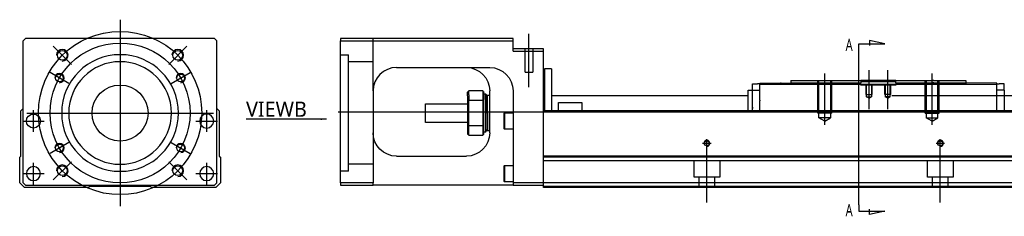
# Model space of a CAD drawing. Header units: millimetres. Extents: x -1108 to 3135, y -1596 to 860.
# Tile 8 of 16: x -1102 to -680, y -614 to -529. Entities that reach past the tile are written whole.
import ezdxf
from ezdxf.lldxf.tags import DXFTag

# ---------------------------------------------------------------- set-up
doc = ezdxf.new("R2010")
doc.units = ezdxf.units.MM
doc.layers.get('0').update_dxf_attribs({"linetype": 'CONTINUOUS'})
doc.styles.add('CHN', font='msjhbd.ttf')
doc.styles.add('DIM-7', font='SIMPLEX.shx', dxfattribs={"width": 0.7, "bigfont": 'chineset.shx'})
tags = doc.linetypes.add('DASHED', pattern=[25.72, 12.86, -12.86]).pattern_tags.tags
tags[6:7] = [DXFTag(74, 4), DXFTag(75, 0), DXFTag(340, '0'), DXFTag(46, 0.0), DXFTag(50, 0.0), DXFTag(44, 0.0), DXFTag(45, 0.0)]
tags[4:5] = [DXFTag(74, 4), DXFTag(75, 0), DXFTag(340, '0'), DXFTag(46, 0.0), DXFTag(50, 0.0), DXFTag(44, 0.0), DXFTag(45, 0.0)]
doc.dimstyles.new('CNS', dxfattribs={"dimtxt": 3.5, "dimasz": 2.5, "dimexe": 1, "dimexo": 1, "dimgap": 1, "dimtad": 1, "dimdsep": 46, "dimtxsty": 'DIM-7', "dimcen": 0.09, "dimclrd": 4, "dimclre": 4, "dimclrt": 1, "dimadec": 0, "dimazin": 0, "dimtfac": 1, "dimtmove": 0, "dimatfit": 3, "dimfxl": 0, "dimtvp": 0.971429, "dimtolj": 1, "dimarcsym": 0})

msp = doc.modelspace()

# ---------------------------------------------------------------- linework, layer by layer
at = {"ltscale": 0.3}
for p, q in [((-1059.03, -529.39), (-1059.03, -609.39)), ((-1099.03, -569.39), (-1019.03, -569.39))]:
    msp.add_line(p, q, dxfattribs=at)
at = {"ltscale": 0.2}
for p, q in [((-883.86, -558.31), (-883.86, -535.48)), ((-1079.89, -548.53), (-1087.67, -540.75)), ((-1038.17, -548.53), (-1030.39, -540.75)), ((-757.11, -574.39), (-757.11, -552.39)), ((-738.11, -567.81), (-738.11, -550.98)), ((-730.11, -567.81), (-730.11, -550.98)), ((-711.11, -574.39), (-711.11, -552.39)), ((-807.61, -584.19), (-807.61, -580.59)), ((-807.61, -607.81), (-807.61, -582.06)), ((-707.61, -584.19), (-707.61, -580.59)), ((-707.61, -607.81), (-707.61, -582.06)), ((-805.81, -582.39), (-809.41, -582.39)), ((-705.81, -582.39), (-709.41, -582.39)), ((-1079.89, -590.25), (-1087.67, -598.03)), ((-1038.17, -590.25), (-1030.39, -598.03))]:
    msp.add_line(p, q, dxfattribs=at)
at = {"linetype": 'Continuous'}
for p, q in [((-1099.53, -537.39), (-1100.53, -538.39)), ((-1100.53, -599.39), (-1100.53, -538.39)), ((-1031.03, -537.39), (-1099.53, -537.39)), ((-1018.53, -537.39), (-1031.03, -537.39)), ((-1017.53, -538.39), (-1018.53, -537.39)), ((-1017.53, -599.39), (-1017.53, -538.39)), ((-964.61, -537.39), (-964.61, -538.39)), ((-890.61, -537.39), (-964.61, -537.39)), ((-964.61, -538.39), (-890.61, -538.39)), ((-964.61, -599.39), (-964.61, -538.39)), ((-890.61, -538.39), (-890.61, -537.39)), ((-890.61, -542.89), (-890.61, -538.39)), ((-877.61, -541.89), (-890.61, -541.89)), ((-890.61, -542.89), (-877.61, -542.89)), ((-877.61, -542.89), (-877.61, -541.89)), ((-877.61, -567.39), (-877.61, -542.89)), ((-940.61, -549.89), (-900.61, -549.89)), ((-874.11, -550.39), (-877.11, -550.39)), ((-877.11, -550.39), (-877.11, -568.39)), ((-874.11, -550.39), (-874.11, -568.39)), ((-784.86, -556.67), (-771.61, -556.44)), ((-784.86, -557.24), (-784.86, -556.67)), ((-776.14, -556.52), (-776.14, -556.52)), ((-776.04, -556.52), (-775.8, -556.51)), ((-776.04, -556.52), (-776.04, -556.52)), ((-775.8, -556.51), (-775.8, -556.52)), ((-775.17, -556.5), (-775.17, -556.5)), ((-774.5, -556.49), (-774.44, -556.49)), ((-774.4, -556.49), (-774.4, -556.49)), ((-773.58, -556.47), (-773.58, -556.48)), ((-771.61, -555.39), (-771.61, -556.39)), ((-771.61, -556.39), (-771.61, -557.24)), ((-741.86, -555.39), (-741.61, -555.39)), ((-741.86, -556.39), (-741.61, -556.39)), ((-726.61, -555.39), (-741.61, -555.39)), ((-741.61, -555.39), (-741.61, -556.39)), ((-741.61, -555.94), (-738.61, -555.94)), ((-741.61, -557.24), (-741.61, -556.39)), ((-738.61, -555.94), (-729.61, -555.94)), ((-729.61, -555.94), (-726.61, -555.94)), ((-726.61, -555.39), (-696.61, -555.39)), ((-726.61, -556.39), (-726.61, -555.39)), ((-726.61, -556.39), (-696.61, -556.39)), ((-726.61, -556.39), (-726.61, -557.24)), ((-696.61, -555.39), (-696.61, -556.39)), ((-696.61, -556.39), (-696.61, -557.24)), ((-683.36, -556.67), (-696.61, -556.44)), ((-683.36, -557.24), (-683.36, -556.67)), ((-950.61, -559.89), (-950.61, -599.39)), ((-910.11, -561.97), (-910.11, -560.39)), ((-903.61, -559.89), (-909.61, -559.89)), ((-909.61, -561.61), (-909.61, -559.89)), ((-903.61, -559.89), (-903.61, -561.61)), ((-903.11, -563.98), (-903.11, -560.39)), ((-900.61, -577.89), (-900.61, -559.89)), ((-890.61, -559.89), (-890.61, -599.39)), ((-789.96, -568.39), (-789.96, -559.64)), ((-789.96, -559.64), (-789.86, -559.64)), ((-789.86, -568.39), (-789.86, -559.64)), ((-789.86, -559.64), (-788.06, -559.64)), ((-788.06, -559.64), (-788.06, -556.94)), ((-788.06, -556.94), (-785.86, -556.94)), ((-788.06, -559.64), (-784.86, -559.64)), ((-788.06, -568.39), (-788.06, -559.64)), ((-784.86, -556.94), (-785.86, -556.94)), ((-683.36, -557.24), (-784.86, -557.24)), ((-784.86, -563.9), (-784.86, -557.24)), ((-683.36, -556.94), (-682.36, -556.94)), ((-683.36, -568.39), (-683.36, -557.24)), ((-680.16, -559.64), (-683.36, -559.64)), ((-680.16, -556.94), (-682.36, -556.94)), ((-680.16, -559.64), (-680.16, -556.94)), ((-680.16, -559.64), (-680.16, -566.89)), ((-910.11, -561.97), (-910.11, -563.98)), ((-910.11, -563.98), (-910.11, -574.8)), ((-909.61, -561.61), (-909.61, -563.85)), ((-909.61, -574.94), (-909.61, -563.85)), ((-909.61, -563.85), (-903.61, -563.85)), ((-903.61, -561.61), (-903.61, -563.85)), ((-903.61, -563.85), (-903.61, -574.94)), ((-903.11, -561.14), (-902.41, -561.14)), ((-903.11, -574.8), (-903.11, -563.98)), ((-902.41, -561.14), (-902.11, -561.44)), ((-902.41, -563.56), (-902.41, -561.14)), ((-902.41, -563.56), (-902.41, -577.64)), ((-902.11, -561.44), (-902.11, -563.77)), ((-902.11, -562.24), (-901.61, -561.74)), ((-902.11, -577.34), (-902.11, -563.77)), ((-901.61, -561.74), (-900.61, -561.74)), ((-901.61, -569.39), (-901.61, -561.74)), ((-874.11, -561.89), (-789.96, -561.89)), ((-871.11, -564.89), (-861.11, -564.89)), ((-871.11, -568.39), (-871.11, -564.89)), ((-861.11, -564.89), (-861.11, -568.39)), ((-784.86, -563.9), (-784.86, -564.12)), ((-784.86, -568.39), (-784.86, -564.12)), ((-728.36, -561.89), (-612.87, -561.89)), ((-1101.53, -568.39), (-1100.53, -567.39)), ((-1101.53, -587.84), (-1101.53, -568.39)), ((-1017.53, -567.39), (-1016.53, -568.39)), ((-1016.53, -568.39), (-1016.53, -587.84)), ((-928.11, -565.39), (-910.11, -565.39)), ((-928.11, -569.39), (-928.11, -565.39)), ((-928.11, -573.39), (-928.11, -569.39)), ((-901.61, -569.39), (-901.61, -577.04)), ((-894.61, -569.57), (-894.36, -569.32)), ((-894.36, -569.32), (-890.61, -569.32)), ((-894.36, -569.32), (-894.36, -572.82)), ((-877.61, -568.39), (-877.61, -567.39)), ((-614.44, -568.39), (-877.61, -568.39)), ((-877.61, -587.84), (-877.61, -568.39)), ((-910.11, -573.39), (-928.11, -573.39)), ((-894.61, -569.57), (-894.61, -572.82)), ((-894.61, -572.82), (-894.61, -576.07)), ((-894.36, -572.82), (-894.36, -576.32)), ((-910.11, -574.8), (-910.11, -578.39)), ((-909.61, -578.89), (-909.61, -574.94)), ((-903.61, -574.94), (-909.61, -574.94)), ((-903.61, -574.94), (-903.61, -578.89)), ((-903.11, -578.39), (-903.11, -574.8)), ((-902.41, -577.64), (-903.11, -577.64)), ((-902.11, -577.34), (-902.41, -577.64)), ((-901.61, -577.04), (-902.11, -576.54)), ((-900.61, -577.04), (-901.61, -577.04)), ((-894.36, -576.32), (-894.61, -576.07)), ((-890.61, -576.32), (-894.36, -576.32)), ((-909.61, -578.89), (-903.61, -578.89)), ((-1102.03, -588.34), (-1101.53, -587.84)), ((-1102.03, -599.39), (-1102.03, -588.34)), ((-1016.53, -587.84), (-1016.03, -588.34)), ((-1016.03, -588.34), (-1016.03, -599.39)), ((-940.61, -587.89), (-910.61, -587.89)), ((-619.12, -587.84), (-877.61, -587.84)), ((-877.61, -588.34), (-877.61, -587.84)), ((-877.61, -599.39), (-877.61, -588.34)), ((-894.61, -592.14), (-894.36, -591.89)), ((-894.61, -592.14), (-894.61, -595.39)), ((-894.36, -591.89), (-890.61, -591.89)), ((-894.36, -591.89), (-894.36, -595.39)), ((-894.61, -595.39), (-894.61, -598.64)), ((-894.36, -598.89), (-894.61, -598.64)), ((-894.36, -595.39), (-894.36, -598.89)), ((-890.61, -598.89), (-894.36, -598.89)), ((-1100.03, -601.39), (-1102.03, -599.39)), ((-1100.53, -599.39), (-1099.53, -600.39)), ((-1072.53, -601.39), (-1100.03, -601.39)), ((-1099.53, -600.39), (-1018.53, -600.39)), ((-1072.03, -600.89), (-1072.53, -601.39)), ((-1046.03, -600.89), (-1072.03, -600.89)), ((-1045.53, -601.39), (-1046.03, -600.89)), ((-1018.03, -601.39), (-1045.53, -601.39)), ((-1018.53, -600.39), (-1017.53, -599.39)), ((-1016.03, -599.39), (-1018.03, -601.39)), ((-964.61, -599.39), (-964.61, -600.39)), ((-950.61, -599.39), (-964.61, -599.39)), ((-964.61, -600.39), (-950.61, -600.39)), ((-950.61, -600.39), (-950.61, -599.39)), ((-890.61, -600.39), (-950.61, -600.39)), ((-890.61, -599.39), (-890.61, -600.39)), ((-877.61, -599.39), (-890.61, -599.39)), ((-890.61, -600.39), (-877.61, -600.39)), ((-621.91, -599.39), (-877.61, -599.39)), ((-877.61, -601.39), (-877.61, -599.39)), ((-622.39, -601.39), (-877.61, -601.39))]:
    msp.add_line(p, q, dxfattribs=at)
at = {"linetype": 'DASHED', "ltscale": 0.3}
for p, q in [((-950.61, -559.89), (-950.61, -537.39)), ((-964.61, -544.39), (-961.11, -544.39)), ((-961.11, -594.39), (-961.11, -544.39)), ((-950.61, -547.39), (-961.11, -547.39)), ((-950.61, -591.39), (-961.11, -591.39))]:
    msp.add_line(p, q, dxfattribs=at)
for p, q in [((-742.55, -539.7), (-731.4, -539.7)), ((-742.55, -542.34), (-742.55, -539.7)), ((-731.4, -539.7), (-737.99, -538.27)), ((-737.99, -538.27), (-737.99, -540.5)), ((-742.55, -608.81), (-742.55, -542.34)), ((-965.61, -568.89), (-323.61, -568.89)), ((-742.55, -608.81), (-742.55, -611.45)), ((-742.55, -611.45), (-731.4, -611.45)), ((-737.99, -612.88), (-737.99, -610.65)), ((-731.4, -611.45), (-737.99, -612.88))]:
    msp.add_line(p, q)
at = {"linetype": 'DASHED'}
for p, q in [((-885.51, -551.89), (-885.51, -541.89)), ((-882.21, -541.89), (-882.21, -551.89)), ((-885.51, -551.89), (-882.21, -551.89)), ((-775.9, -556.51), (-775.9, -556.52)), ((-741.61, -557.39), (-741.61, -557.24)), ((-726.61, -557.39), (-741.61, -557.39)), ((-726.61, -557.24), (-726.61, -557.39)), ((-784.86, -567.41), (-784.86, -567.39)), ((-619.62, -589.89), (-877.61, -589.89)), ((-874.11, -588.39), (-877.11, -588.39)), ((-813.11, -596.89), (-813.11, -589.89)), ((-802.11, -589.89), (-802.11, -596.89)), ((-713.11, -596.89), (-713.11, -589.89)), ((-702.11, -589.89), (-702.11, -596.89)), ((-961.11, -594.39), (-964.61, -594.39)), ((-802.11, -596.89), (-813.11, -596.89)), ((-810.91, -601.39), (-810.91, -596.89)), ((-804.31, -596.89), (-804.31, -601.39)), ((-702.11, -596.89), (-713.11, -596.89)), ((-710.91, -601.39), (-710.91, -596.89)), ((-704.31, -596.89), (-704.31, -601.39)), ((-622.27, -600.89), (-877.61, -600.89))]:
    msp.add_line(p, q, dxfattribs=at)
at = {"ltscale": 0.1}
for p, q in [((-1080.98, -556.72), (-1089.04, -552.07)), ((-1037.07, -556.72), (-1029.02, -552.07)), ((-1096.14, -577.47), (-1096.14, -568.17)), ((-1021.91, -577.47), (-1021.91, -568.17)), ((-1100.79, -572.82), (-1091.49, -572.82)), ((-1026.56, -572.82), (-1017.26, -572.82)), ((-1080.98, -582.07), (-1089.04, -586.72)), ((-1037.07, -582.07), (-1029.02, -586.72)), ((-1096.14, -600.04), (-1096.14, -590.74)), ((-1021.91, -600.04), (-1021.91, -590.74)), ((-1100.79, -595.39), (-1091.49, -595.39)), ((-1026.56, -595.39), (-1017.26, -595.39))]:
    msp.add_line(p, q, dxfattribs=at)
at = {"linetype": 'DASHED', "ltscale": 0.1}
for p, q in [((-760.11, -569.39), (-760.11, -555.39)), ((-759.61, -571.39), (-759.61, -555.39)), ((-754.61, -555.39), (-754.61, -571.39)), ((-754.11, -569.39), (-754.11, -555.39)), ((-714.11, -569.39), (-714.11, -555.39)), ((-713.61, -555.39), (-713.61, -571.39)), ((-708.61, -571.39), (-708.61, -555.39)), ((-708.11, -569.39), (-708.11, -555.39)), ((-739.41, -561.39), (-739.41, -557.39)), ((-739.17, -562.39), (-739.17, -557.39)), ((-737.06, -557.39), (-737.06, -562.39)), ((-736.81, -561.39), (-736.81, -557.39)), ((-731.41, -561.39), (-731.41, -557.39)), ((-731.17, -557.39), (-731.17, -562.39)), ((-729.06, -562.39), (-729.06, -557.39)), ((-728.81, -561.39), (-728.81, -557.39)), ((-739.41, -561.39), (-736.81, -561.39)), ((-739.17, -562.39), (-737.06, -562.39)), ((-738.11, -563), (-739.17, -562.39)), ((-738.11, -563), (-737.06, -562.39)), ((-728.81, -561.39), (-731.41, -561.39)), ((-729.06, -562.39), (-731.17, -562.39)), ((-730.11, -563), (-731.17, -562.39)), ((-730.11, -563), (-729.06, -562.39)), ((-754.11, -569.39), (-760.11, -569.39)), ((-714.11, -569.39), (-708.11, -569.39)), ((-754.61, -571.39), (-759.61, -571.39)), ((-757.11, -572.84), (-759.61, -571.39)), ((-757.11, -572.84), (-754.61, -571.39)), ((-713.61, -571.39), (-708.61, -571.39)), ((-711.11, -572.84), (-713.61, -571.39)), ((-711.11, -572.84), (-708.61, -571.39))]:
    msp.add_line(p, q, dxfattribs=at)
at = {"ltscale": 0.3}
for radius in [35, 30]:
    msp.add_circle((-1059.03, -569.39), radius, dxfattribs=at)
at = {"linetype": 'Continuous'}
for centre, radius in [((-1083.78, -544.64), 2.1), ((-1034.28, -544.64), 2.1), ((-1085.01, -554.39), 1.65), ((-1033.05, -554.39), 1.65), ((-1059.03, -569.39), 12), ((-1096.14, -572.82), 3), ((-807.61, -582.39), 1.07), ((-707.61, -582.39), 1.07), ((-1085.01, -584.39), 1.65), ((-1033.05, -584.39), 1.65), ((-1083.78, -594.14), 2.1), ((-1034.28, -594.14), 2.1)]:
    msp.add_circle(centre, radius, dxfattribs=at)
at = {"linetype": 'Continuous', "extrusion": (0, 0, -1)}
for centre, radius in [((1059.03, -569.39), 25), ((1059.03, -569.39), 22), ((1021.91, -572.82), 3), ((1096.14, -595.39), 3), ((1021.91, -595.39), 3)]:
    msp.add_circle(centre, radius, dxfattribs=at)
for centre, radius in [((-1083.78, -544.64), 2.5), ((-1034.28, -544.64), 2.5), ((-1085.01, -554.39), 2), ((-1033.05, -554.39), 2), ((-807.61, -582.39), 1.3), ((-707.61, -582.39), 1.3), ((-1085.01, -584.39), 2), ((-1033.05, -584.39), 2), ((-1083.78, -594.14), 2.5), ((-1034.28, -594.14), 2.5)]:
    msp.add_arc(centre, radius, 270, 180)
at = {"linetype": 'Continuous'}
msp.add_arc((-940.61, -559.89), 10, 90, 180, dxfattribs=at)
at = {"linetype": 'Continuous', "extrusion": (0, 0, -1)}
for centre, start, end in [((910.61, -559.89), 90, 180), ((900.61, -559.89), 90, 180), ((940.61, -577.89), 270, 0), ((910.61, -577.89), 180, 270)]:
    msp.add_arc(centre, 10, start, end, dxfattribs=at)
at = {"linetype": 'Continuous'}
for points, degree in [([(-945.61, -551.23), (-945.64, -551.25), (-945.67, -551.27), (-945.7, -551.29)], 3), ([(-771.61, -555.39), (-757.86, -555.39)], 1), ([(-771.61, -556.39), (-757.86, -556.39)], 1), ([(-756.86, -555.39), (-741.86, -555.39)], 1), ([(-756.86, -556.39), (-741.86, -556.39)], 1), ([(-909.61, -559.89), (-909.78, -560.06), (-909.95, -560.23), (-910.11, -560.39)], 3), ([(-903.61, -559.89), (-903.45, -560.06), (-903.28, -560.23), (-903.11, -560.39)], 3), ([(-909.61, -563.85), (-909.78, -563.89), (-909.95, -563.94), (-910.11, -563.98)], 3), ([(-903.11, -563.98), (-903.28, -563.94), (-903.45, -563.89), (-903.61, -563.85)], 3), ([(-788.06, -566.89), (-788.06, -567.39)], 1), ([(-680.16, -566.89), (-680.16, -568.39)], 1), ([(-909.61, -574.94), (-909.78, -574.89), (-909.95, -574.85), (-910.11, -574.8)], 3), ([(-903.11, -574.8), (-903.28, -574.85), (-903.45, -574.89), (-903.61, -574.94)], 3), ([(-910.11, -578.39), (-909.95, -578.56), (-909.78, -578.73), (-909.61, -578.89)], 3), ([(-903.11, -578.39), (-903.28, -578.56), (-903.45, -578.73), (-903.61, -578.89)], 3), ([(-619.24, -588.34), (-877.61, -588.34)], 1)]:
    msp.add_open_spline(points, degree=degree, dxfattribs=at)
msp.add_open_spline([(-950.05, -556.58), (-950.14, -556.84), (-950.27, -557.28), (-950.37, -557.72), (-950.41, -557.9)], degree=3, knots=[0, 0, 0, 0, 0.596588, 1, 1, 1, 1], dxfattribs=at)
at = {"linetype": 'DASHED', "ltscale": 0.1}
for points in [[(-757.86, -555.39), (-756.86, -555.39)], [(-757.86, -556.39), (-756.86, -556.39)], [(-710.36, -555.39), (-711.36, -555.39)], [(-710.36, -556.39), (-711.36, -556.39)]]:
    msp.add_open_spline(points, degree=1, dxfattribs=at)

# ---------------------------------------------------------------- texts
at = {"style": 'CHN', "width": 0.7}
for p in [(-748.17, -542.84), (-748.17, -613.67)]:
    msp.add_text('A', height=5.25, dxfattribs=at).set_placement(p)
at = {"insert": (-979, -571.01), "char_height": 6.5, "attachment_point": 9, "style": 'CHN'}
msp.add_mtext('VIEWB', dxfattribs=at)

# ---------------------------------------------------------------- leaders
msp.add_leader([(-970.56, -572.01), (-1005.01, -572.01)], dimstyle='CNS', override={"dimtxt": 6.5, "dimtxsty": 'CHN'})

doc.saveas('drawing.dxf')
